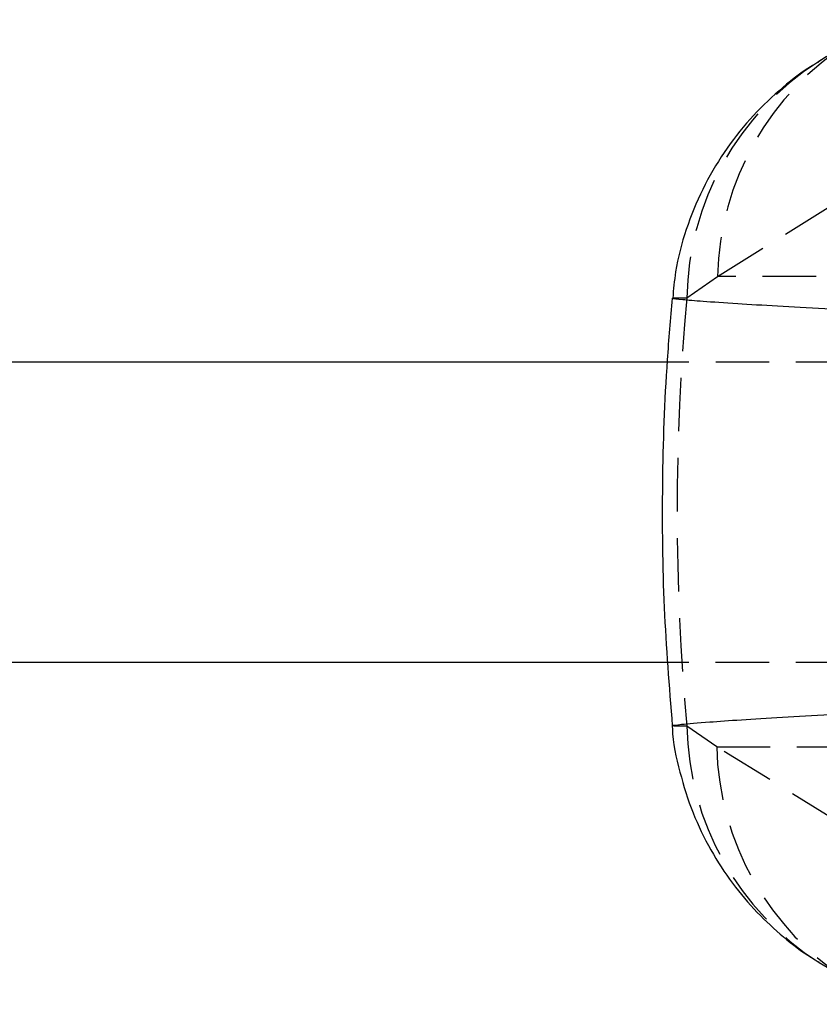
# Model space of a CAD drawing. Extents: x 48 to 414, y 17 to 322.
# Tile 2 of 17: x 146 to 167, y 23 to 49. Entities that reach past the tile are written whole.
import ezdxf

# ---------------------------------------------------------------- set-up
doc = ezdxf.new("R2010")
doc.units = 0
doc.header["$LTSCALE"] = 1.111111
doc.linetypes.add('HIDDEN', pattern=[1.905, 1.27, -0.635])
doc.layers.get('0').update_dxf_attribs({"linetype": 'CONTINUOUS'})

msp = doc.modelspace()

# ---------------------------------------------------------------- linework, layer by layer
at = {"color": 7, "linetype": 'HIDDEN'}
for p, q in [((164.235894, 42.110035), (169.215186, 45.210733)), ((163.425818, 41.542913), (164.235894, 42.110035)), ((168.954177, 42.110035), (164.235894, 42.110035)), ((205.814608, 39.848884), (162.903667, 39.848884)), ((205.812881, 31.911383), (162.927186, 31.911383)), ((164.213017, 29.689819), (163.427694, 30.236521)), ((169.214737, 26.594453), (164.213017, 29.689819)), ((164.213017, 29.689819), (168.954177, 29.689819))]:
    msp.add_line(p, q, dxfattribs=at)
at = {"color": 7, "linetype": 'CONTINUOUS'}
for p, q in [((162.903667, 39.848884), (66.121792, 39.848884)), ((162.927186, 31.911383), (66.121792, 31.911383))]:
    msp.add_line(p, q, dxfattribs=at)
at = {"color": 8, "linetype": 'CONTINUOUS'}
for centre, radius, start, end in [((170.776303, 41.584426), 7.30751, 91.6944616, 122.030313), ((170.78165, 30.199781), 7.311535, 238.0955064, 268.6952512)]:
    msp.add_arc(centre, radius, start, end, dxfattribs=at)
at = {"color": 7, "linetype": 'HIDDEN'}
for centre, radius, start, end in [((171.769759, 41.935737), 7.535881, 122.4507945, 178.6746785), ((170.968585, 41.426653), 7.543663, 122.6328672, 179.1169437), ((170.973097, 30.356713), 7.54636, 180.912595, 237.4912421), ((171.749927, 29.866078), 7.538971, 181.3396803, 237.6967628)]:
    msp.add_arc(centre, radius, start, end, dxfattribs=at)
msp.add_ellipse((245.404538, 35.899927), major_axis=(82.237024, 0), ratio=0.866434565, start_param=3.062313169, end_param=3.221159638, dxfattribs=at)
at = {"color": 7, "linetype": 'CONTINUOUS'}
for points, knots in [([(167.726135, 48.294743), (167.606257, 48.22015), (167.332248, 48.049651), (167.060782, 47.879085), (166.908082, 47.783141)], [0, 0, 0, 0, 0.437497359, 1, 1, 1, 1]), ([(166.905364, 47.770352), (166.833142, 47.728656), (166.463092, 47.515017), (165.841978, 47.017988), (165.068701, 46.269091), (164.387994, 45.393537), (163.817493, 44.416684), (163.388877, 43.354743), (163.124382, 42.383867), (163.072769, 41.766711), (163.053267, 41.533519)], [0, 0, 0, 0, 0.033371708, 0.170989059, 0.312739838, 0.45825998, 0.606532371, 0.75668348, 0.908063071, 1, 1, 1, 1]), ([(163.036548, 41.534448), (162.98988, 40.991482), (162.849796, 39.361647), (162.755576, 36.634771), (162.78878, 33.408924), (162.958357, 31.283603), (163.041204, 30.245276)], [0, 0, 0, 0, 0.144656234, 0.434218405, 0.723587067, 1, 1, 1, 1]), ([(163.040491, 30.246257), (163.041011, 30.222511), (163.050085, 29.808599), (163.224597, 29.02972), (163.557894, 27.951597), (164.034024, 26.967317), (164.607737, 26.086458), (165.257802, 25.316556), (165.963778, 24.666547), (166.522014, 24.232386), (166.853063, 24.040448), (166.922582, 24.000142)], [0, 0, 0, 0, 0.0093181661, 0.1624233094, 0.3099262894, 0.4523063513, 0.589867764, 0.7220792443, 0.8472324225, 0.9679191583, 1, 1, 1, 1])]:
    msp.add_open_spline(points, degree=3, knots=knots, dxfattribs=at)
at = {"color": 8, "linetype": 'CONTINUOUS'}
for points, knots in [([(168.669012, 41.167322), (168.122888, 41.195843), (167.086902, 41.249947), (165.788482, 41.32287), (164.683215, 41.38968), (163.826915, 41.448175), (163.279715, 41.494284), (163.02602, 41.522722), (163.060001, 41.529816), (163.069587, 41.531817)], [0, 0, 0, 0, 0.166155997, 0.31519387, 0.464232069, 0.633264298, 0.786519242, 0.939776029, 1, 1, 1, 1]), ([(163.063906, 30.246805), (163.055172, 30.247956), (163.010227, 30.253879), (163.270091, 30.28509), (163.880433, 30.33707), (164.836973, 30.402922), (165.910962, 30.469487), (167.188937, 30.543195), (168.171707, 30.596311), (168.669758, 30.623229)], [0, 0, 0, 0, 0.038966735, 0.200527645, 0.403876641, 0.550686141, 0.70150828, 0.848729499, 1, 1, 1, 1])]:
    msp.add_open_spline(points, degree=3, knots=knots, dxfattribs=at)
at = {"color": 7, "linetype": 'HIDDEN'}
for points, knots in [([(163.069587, 41.531817), (163.065619, 41.536039), (163.055175, 41.547154), (163.283951, 41.544536), (163.425818, 41.542913)], [0, 0, 0, 0, 0.379890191, 1, 1, 1, 1]), ([(163.427694, 30.236521), (163.305208, 30.234849), (163.074273, 30.231695), (163.067219, 30.241977), (163.063906, 30.246805)], [0, 0, 0, 0, 0.530392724, 1, 1, 1, 1])]:
    msp.add_open_spline(points, degree=3, knots=knots, dxfattribs=at)

doc.saveas('drawing.dxf')
